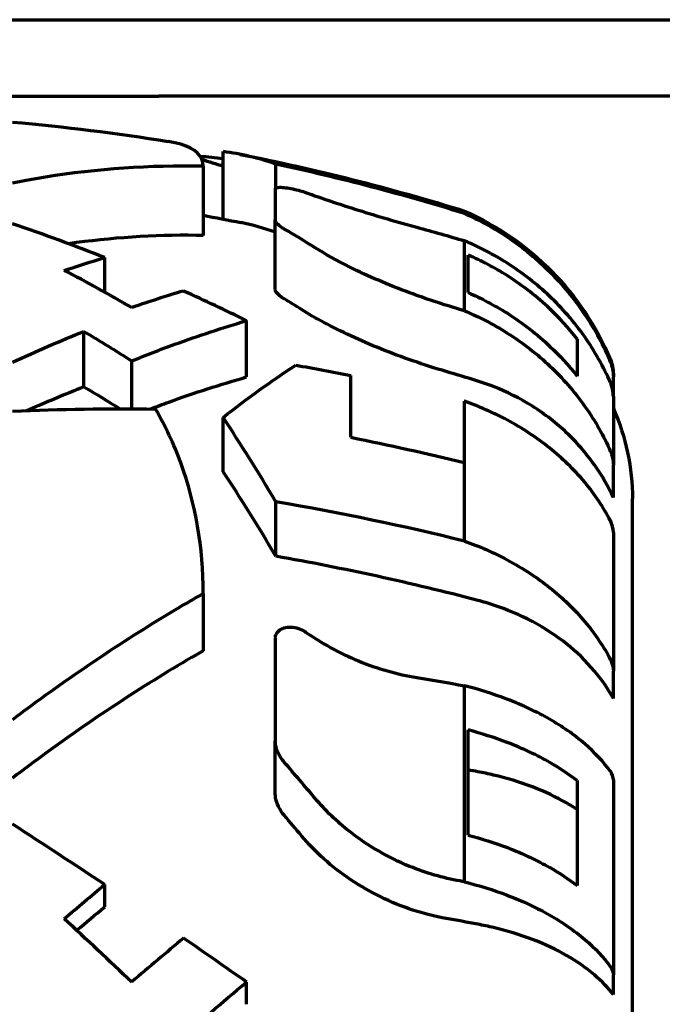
# Model space of a CAD drawing. Header units: millimetres. Extents: x 0 to 1189, y 0 to 841.
# Tile 7 of 56: x 215 to 232, y 325 to 351. Entities that reach past the tile are written whole.
import ezdxf

# ---------------------------------------------------------------- set-up
doc = ezdxf.new("R2010")
doc.units = ezdxf.units.MM
doc.header["$LTSCALE"] = 0.75
doc.layers.add('Visible', color=7, linetype='Continuous', lineweight=70)

msp = doc.modelspace()

# ---------------------------------------------------------------- linework, layer by layer
at = {"layer": 'Visible', "extrusion": (0, 1, 0)}
for p, q in [((208.06, 351.089), (218.936, 351.089)), ((218.936, 351.089), (221.453, 351.089)), ((221.453, 351.089), (237.411, 351.089)), ((208.06, 349.089), (218.936, 349.089)), ((221.453, 349.089), (218.936, 349.089)), ((237.411, 349.089), (221.453, 349.089)), ((220.623, 345.864), (220.623, 347.631)), ((220.101, 347.248), (220.101, 345.436)), ((222.004, 346.682), (222.004, 347.304)), ((221.991, 346.664), (221.991, 345.841)), ((226.952, 346.011), (226.952, 346.075)), ((221.991, 344.019), (221.991, 345.841)), ((226.952, 343.46), (226.952, 345.295)), ((227.047, 343.938), (227.047, 344.922)), ((217.518, 343.948), (217.518, 344.854)), ((221.239, 341.727), (221.239, 343.203)), ((216.976, 341.474), (216.976, 342.922)), ((229.901, 342.727), (229.901, 341.753)), ((218.226, 340.893), (218.226, 342.149)), ((223.97, 340.147), (223.97, 341.764)), ((230.851, 341.802), (230.851, 341.735)), ((230.851, 341.22), (230.851, 341.735)), ((226.941, 341.095), (226.941, 339.483)), ((226.941, 341.095), (226.952, 341.092)), ((226.952, 337.427), (226.952, 341.092)), ((230.851, 341.22), (230.851, 339.421)), ((220.623, 339.245), (220.623, 340.666)), ((230.851, 338.574), (230.851, 339.421)), ((231.351, 277.223), (231.351, 338.531)), ((222.004, 337.03), (222.004, 338.458)), ((230.851, 337.654), (230.851, 334.02)), ((220.101, 336.052), (220.101, 334.553)), ((221.991, 334.883), (221.991, 332.193)), ((230.851, 333.305), (230.851, 334.02)), ((226.952, 328.501), (226.952, 333.637)), ((227.047, 329.723), (227.047, 332.478)), ((221.991, 330.807), (221.991, 332.193)), ((229.901, 331.151), (229.901, 328.402)), ((230.851, 331.173), (230.851, 326.059)), ((217.518, 327.843), (217.518, 328.426)), ((221.239, 325.291), (221.239, 325.873)), ((230.851, 325.547), (230.851, 326.059))]:
    msp.add_line(p, q, dxfattribs=at)
at = {"layer": 'Visible', "extrusion": (2e-16, 0, -1)}
for centre, radius, start, end in [((-210.101, 291.713), 56.914, 95.0401, 99.1844), ((-210.101, 291.713), 56.914, 101.1108, 107.2229), ((-210.101, 291.713), 55.164, 100.4442, 101.4843), ((-223.975, 339.327), 7.375, 113.8054, 157.1571), ((-229.851, 341.802), 1, 157.1571, 180), ((-225.46, 338.531), 5.891, 156.223, 180)]:
    msp.add_arc(centre, radius, start, end, dxfattribs=at)
at = {"layer": 'Visible'}
for centre, major_axis, ratio, start_param, end_param in [((219.164, 305.933), (0.606, 41.578), 0.384604, -0.053429, -0.0162), ((220.164, 306.098), (-0.357, 41.581), 0.384757, -0.137549, -0.050983), ((220.18, 306.115), (-0.342, 39.779), 0.384756, -0.140972, -0.081441), ((213.605, 303.157), (-3.084, 45.372), 0.637781, -0.436272, -0.406807), ((211.689, 301.97), (23.551, 40.874), 0.577933, 0.544885, 0.586641), ((218.002, 304.532), (-30.92, 38.135), 0.66626, -0.963922, -0.922528), ((213.624, 303.219), (-2.961, 43.556), 0.637781, -0.436321, -0.419048), ((218.494, 317.828), (-38.722, 10.175), 0.673476, 4.670764, 4.673975), ((210.102, 292.157), (55.122, 0), 0.94448, 1.253565, 1.269303), ((220.164, 308.214), (-10.16, 40.322), 0.306616, -0.803118, -0.716552), ((220.179, 308.207), (-9.719, 38.575), 0.306623, -0.807387, -0.716882), ((210.101, 294.148), (55.123, 0), 0.796719, 1.253567, 1.353147), ((213.605, 305.441), (-21.696, 39.968), 0.485273, -1.17142, -1.141955), ((209.53, 300.755), (55.805, 0.469), 0.57711, 1.241935, 1.24663), ((213.624, 305.474), (-20.827, 38.368), 0.485276, -1.171469, -1.154196), ((218.49, 312.997), (-39.298, 4.015), 0.418529, 4.538293, 4.541504), ((210.102, 297.486), (55.122, 0), 0.570973, 1.253566, 1.269304), ((211.689, 304.767), (32.429, 34.26), 0.228079, 1.095346, 1.137102), ((218.002, 312.265), (-39.262, 29.475), 0.262961, -1.456866, -1.415472)]:
    msp.add_ellipse(centre, major_axis=major_axis, ratio=ratio, start_param=start_param, end_param=end_param, dxfattribs=at)
at = {"layer": 'Visible', "extrusion": (2e-16, 0, -1)}
for centre, major_axis, ratio, start_param, end_param in [((210.11, 294.431), (-56.426, 0.001), 0.944475, 1.8507, 1.873878), ((209.638, 302.926), (23.506, 40.795), 0.577931, -0.577602, -0.544936), ((211.853, 301.699), (23.656, 41.055), 0.577925, -0.686826, -0.630415), ((216.37, 304.87), (-23.459, 40.716), 0.577945, 0.802062, 0.83971), ((229.849, 341.735), (-1.002, 0.006), 0.999787, 2.73727, 3.135639), ((210.105, 298.171), (-56.445, 0), 0.79671, 1.792661, 1.818969), ((216.404, 304.887), (-22.552, 39.141), 0.577943, 0.801737, 0.831335), ((210.628, 294.13), (52.789, 18.792), 0.811184, -1.208195, -1.139472), ((210.102, 296.233), (-56.838, 0.001), 0.796701, 1.817277, 1.871569), ((229.849, 339.421), (-1.002, 0), 0.944471, 2.742881, 3.14125), ((229.849, 334.02), (-1.002, 0), 0.796704, 2.743073, 3.141442), ((210.11, 302.889), (-56.426, 0), 0.570959, 1.85071, 1.873887), ((209.638, 306.212), (32.366, 34.194), 0.228076, -1.128061, -1.095395), ((209.642, 306.242), (31.104, 32.861), 0.228082, -1.109209, -1.085592), ((229.849, 326.059), (-1.002, 0), 0.57095, 2.74315, 3.141519)]:
    msp.add_ellipse(centre, major_axis=major_axis, ratio=ratio, start_param=start_param, end_param=end_param, dxfattribs=at)
at = {"layer": 'Visible'}
for points, knots in [([(220.101, 347.248), (220.101, 347.515), (219.906, 347.707), (219.416, 347.853), (219.306, 347.877), (219.185, 347.897)], [2.3083419, 2.3083419, 2.3083419, 2.3083419, 2.8208083, 2.8208083, 2.9484496, 2.9484496, 2.9484496, 2.9484496]), ([(220.101, 347.248), (219.924, 347.252), (219.747, 347.253), (218.186, 347.252), (216.805, 347.123), (215.341, 346.855), (215.221, 346.832), (215.101, 346.808)], [-6.0159843, -6.0159843, -6.0159843, -6.0159843, -5.9467443, -5.9467443, -5.4053806, -5.4053806, -5.3566078, -5.3566078, -5.3566078, -5.3566078]), ([(221.991, 346.664), (221.991, 346.667), (221.992, 346.67), (221.999, 346.68), (222.01, 346.686), (222.045, 346.695), (222.074, 346.698), (222.152, 346.698), (222.203, 346.694), (222.32, 346.679), (222.384, 346.668), (222.516, 346.641), (222.582, 346.625), (222.695, 346.593), (222.742, 346.578), (222.785, 346.562)], [-0.318504, -0.318504, -0.318504, -0.318504, -0.3128202, -0.3128202, -0.2999436, -0.2999436, -0.2831266, -0.2831266, -0.2636299, -0.2636299, -0.2433808, -0.2433808, -0.2231503, -0.2231503, -0.2067842, -0.2067842, -0.2067842, -0.2067842]), ([(222.785, 346.562), (223.207, 346.411), (223.675, 346.253), (224.668, 345.942), (225.184, 345.79), (225.7, 345.65)], [0.0000001, 0.0000001, 0.0000001, 0.0000001, 0.1610957, 0.1610957, 0.3221415, 0.3221415, 0.3221415, 0.3221415]), ([(226.952, 346.011), (227.325, 345.845), (227.71, 345.637), (228.485, 345.12), (228.868, 344.8), (229.511, 344.156), (229.831, 343.772), (230.374, 342.96), (230.6, 342.532), (230.772, 342.124)], [-4.0816675, -4.0816675, -4.0816675, -4.0816675, -3.9618291, -3.9618291, -3.8252836, -3.8252836, -3.6886674, -3.6886674, -3.5563533, -3.5563533, -3.5563533, -3.5563533]), ([(222.223, 345.605), (222.209, 345.613), (222.196, 345.621), (222.118, 345.67), (222.068, 345.71), (222.01, 345.777), (221.996, 345.804), (221.992, 345.829), (221.992, 345.833), (221.991, 345.837), (221.991, 345.841)], [-0.06746772, -0.06746772, -0.06746772, -0.06746772, -0.06067751, -0.06067751, -0.02604643, -0.02604643, 0, 0, 0, 0.00449234, 0.00449234, 0.00449234, 0.00449234]), ([(220.101, 345.436), (220.041, 345.437), (219.981, 345.438), (218.796, 345.451), (217.673, 345.376), (216.572, 345.219)], [17.4746476, 17.4746476, 17.4746476, 17.4746476, 17.4981244, 17.4981244, 17.9379902, 17.9379902, 17.9379902, 17.9379902]), ([(230.772, 341.59), (230.599, 341.983), (230.371, 342.394), (229.824, 343.172), (229.503, 343.538), (228.858, 344.15), (228.475, 344.453), (227.704, 344.943), (227.322, 345.139), (226.952, 345.295)], [3.5813627, 3.5813627, 3.5813627, 3.5813627, 3.7158313, 3.7158313, 3.8534291, 3.8534291, 3.9901307, 3.9901307, 4.1091636, 4.1091636, 4.1091636, 4.1091636]), ([(226.829, 343.496), (226.385, 343.625), (225.942, 343.772), (224.947, 344.142), (224.414, 344.372), (223.603, 344.776), (223.3, 344.945), (223.038, 345.111)], [-0.8006859, -0.8006859, -0.8006859, -0.8006859, -0.6609792, -0.6609792, -0.4774176, -0.4774176, -0.3470042, -0.3470042, -0.3470042, -0.3470042]), ([(229.901, 342.727), (229.676, 343.014), (229.431, 343.281), (228.864, 343.818), (228.481, 344.121), (227.738, 344.591), (227.389, 344.773), (227.047, 344.922)], [3.7333138, 3.7333138, 3.7333138, 3.7333138, 3.8377916, 3.8377916, 3.9744072, 3.9744072, 4.0837029, 4.0837029, 4.0837029, 4.0837029]), ([(222.223, 343.775), (222.194, 343.792), (222.168, 343.809), (222.089, 343.866), (222.047, 343.904), (222.002, 343.969), (221.991, 343.995), (221.991, 344.019)], [-0.38982351, -0.38982351, -0.38982351, -0.38982351, -0.37572875, -0.37572875, -0.34303316, -0.34303316, -0.31763577, -0.31763577, -0.31763577, -0.31763577]), ([(227.047, 343.938), (227.391, 343.789), (227.741, 343.606), (228.485, 343.136), (228.869, 342.834), (229.434, 342.3), (229.677, 342.036), (229.901, 341.753)], [0.2998689, 0.2998689, 0.2998689, 0.2998689, 0.4095958, 0.4095958, 0.5461278, 0.5461278, 0.649624, 0.649624, 0.649624, 0.649624]), ([(226.47, 341.87), (225.885, 342.042), (225.303, 342.243), (224.208, 342.683), (223.704, 342.917), (223.052, 343.267), (222.857, 343.381), (222.681, 343.492)], [-2.3896142, -2.3896142, -2.3896142, -2.3896142, -2.2057266, -2.2057266, -2.0238915, -2.0238915, -1.935985, -1.935985, -1.935985, -1.935985]), ([(226.952, 343.46), (227.325, 343.304), (227.71, 343.108), (228.485, 342.618), (228.868, 342.316), (229.511, 341.708), (229.831, 341.346), (230.374, 340.578), (230.6, 340.174), (230.772, 339.788)], [0.2897036, 0.2897036, 0.2897036, 0.2897036, 0.409542, 0.409542, 0.5460875, 0.5460875, 0.6827036, 0.6827036, 0.8150178, 0.8150178, 0.8150178, 0.8150178]), ([(218.226, 342.149), (218.601, 342.3), (218.978, 342.446), (219.983, 342.811), (220.611, 343.018), (221.239, 343.203)], [-5.6143586, -5.6143586, -5.6143586, -5.6143586, -5.4611539, -5.4611539, -5.2078164, -5.2078164, -5.2078164, -5.2078164]), ([(218.711, 340.889), (218.872, 340.95), (219.034, 341.01), (219.875, 341.314), (220.558, 341.535), (221.239, 341.727)], [6.7407645, 6.7407645, 6.7407645, 6.7407645, 6.8062552, 6.8062552, 7.0814117, 7.0814117, 7.0814117, 7.0814117]), ([(230.851, 338.574), (230.718, 338.857), (230.552, 339.149), (230.137, 339.735), (229.882, 340.025), (229.367, 340.51), (229.061, 340.752), (228.402, 341.168), (228.049, 341.343), (227.581, 341.526), (227.441, 341.575), (227.296, 341.62)], [-0.6414978, -0.6414978, -0.6414978, -0.6414978, -0.5452902, -0.5452902, -0.4361658, -0.4361658, -0.3271031, -0.3271031, -0.2180403, -0.2180403, -0.1748773, -0.1748773, -0.1748773, -0.1748773]), ([(230.851, 341.22), (230.851, 341.338), (230.821, 341.477), (230.773, 341.588), (230.773, 341.589), (230.772, 341.59)], [-0.14890922, -0.14890922, -0.14890922, -0.14890922, -0.11134107, -0.11134107, -0.11090246, -0.11090246, -0.11090246, -0.11090246]), ([(215.48, 340.849), (215.902, 341.036), (216.326, 341.216), (216.827, 341.416), (216.901, 341.445), (216.976, 341.474)], [6.5216335, 6.5216335, 6.5216335, 6.5216335, 6.693301, 6.693301, 6.7232545, 6.7232545, 6.7232545, 6.7232545]), ([(230.772, 337.967), (230.599, 338.298), (230.371, 338.644), (229.824, 339.301), (229.503, 339.609), (228.858, 340.126), (228.475, 340.382), (227.704, 340.795), (227.322, 340.96), (226.952, 341.092)], [-0.8176817, -0.8176817, -0.8176817, -0.8176817, -0.683213, -0.683213, -0.5456153, -0.5456153, -0.4089137, -0.4089137, -0.2898807, -0.2898807, -0.2898807, -0.2898807]), ([(220.101, 336.052), (220.101, 337.259), (219.906, 338.406), (219.333, 339.965), (219.112, 340.436), (218.851, 340.887)], [2.3083419, 2.3083419, 2.3083419, 2.3083419, 2.8208083, 2.8208083, 3.0565445, 3.0565445, 3.0565445, 3.0565445]), ([(230.851, 337.654), (230.851, 337.754), (230.821, 337.871), (230.773, 337.964), (230.773, 337.965), (230.772, 337.967)], [-0.14890922, -0.14890922, -0.14890922, -0.14890922, -0.11134107, -0.11134107, -0.11090246, -0.11090246, -0.11090246, -0.11090246]), ([(226.952, 337.427), (227.325, 337.295), (227.71, 337.129), (228.485, 336.717), (228.868, 336.462), (229.511, 335.949), (229.831, 335.643), (230.374, 334.996), (230.6, 334.655), (230.772, 334.329)], [-4.0816675, -4.0816675, -4.0816675, -4.0816675, -3.9618291, -3.9618291, -3.8252836, -3.8252836, -3.6886674, -3.6886674, -3.5563533, -3.5563533, -3.5563533, -3.5563533]), ([(220.101, 336.052), (219.924, 335.952), (219.747, 335.849), (218.186, 334.93), (216.805, 334.011), (215.341, 332.929), (215.221, 332.839), (215.101, 332.748)], [-6.0159843, -6.0159843, -6.0159843, -6.0159843, -5.9467443, -5.9467443, -5.4053806, -5.4053806, -5.3566078, -5.3566078, -5.3566078, -5.3566078]), ([(230.851, 333.305), (230.718, 333.544), (230.552, 333.79), (230.137, 334.285), (229.882, 334.529), (229.367, 334.938), (229.061, 335.142), (228.402, 335.493), (228.049, 335.641), (227.581, 335.795), (227.441, 335.837), (227.296, 335.875)], [-0.6414978, -0.6414978, -0.6414978, -0.6414978, -0.5452902, -0.5452902, -0.4361658, -0.4361658, -0.3271031, -0.3271031, -0.2180403, -0.2180403, -0.1748773, -0.1748773, -0.1748773, -0.1748773]), ([(221.991, 334.883), (221.991, 334.896), (221.992, 334.91), (221.999, 334.954), (222.01, 334.983), (222.045, 335.044), (222.074, 335.075), (222.152, 335.129), (222.203, 335.15), (222.32, 335.174), (222.384, 335.177), (222.516, 335.163), (222.582, 335.146), (222.695, 335.1), (222.742, 335.074), (222.785, 335.044)], [-0.318504, -0.318504, -0.318504, -0.318504, -0.3128202, -0.3128202, -0.2999436, -0.2999436, -0.2831266, -0.2831266, -0.2636299, -0.2636299, -0.2433808, -0.2433808, -0.2231503, -0.2231503, -0.2067842, -0.2067842, -0.2067842, -0.2067842]), ([(222.785, 335.044), (223.207, 334.748), (223.675, 334.492), (224.668, 334.084), (225.184, 333.936), (225.7, 333.852)], [0.0000001, 0.0000001, 0.0000001, 0.0000001, 0.1610957, 0.1610957, 0.3221415, 0.3221415, 0.3221415, 0.3221415]), ([(220.101, 334.553), (220.041, 334.519), (219.981, 334.484), (218.596, 333.682), (217.273, 332.816), (215.689, 331.661), (215.394, 331.44), (215.101, 331.216)], [17.4746476, 17.4746476, 17.4746476, 17.4746476, 17.4981244, 17.4981244, 18.0162376, 18.0162376, 18.1360299, 18.1360299, 18.1360299, 18.1360299]), ([(230.772, 331.397), (230.599, 331.635), (230.371, 331.883), (229.824, 332.354), (229.503, 332.575), (228.858, 332.945), (228.475, 333.128), (227.704, 333.424), (227.322, 333.543), (226.952, 333.637)], [3.5813627, 3.5813627, 3.5813627, 3.5813627, 3.7158313, 3.7158313, 3.8534291, 3.8534291, 3.9901307, 3.9901307, 4.1091636, 4.1091636, 4.1091636, 4.1091636]), ([(229.901, 331.151), (229.676, 331.325), (229.431, 331.486), (228.864, 331.811), (228.481, 331.994), (227.738, 332.278), (227.389, 332.388), (227.047, 332.478)], [3.7333138, 3.7333138, 3.7333138, 3.7333138, 3.8377916, 3.8377916, 3.9744072, 3.9744072, 4.0837029, 4.0837029, 4.0837029, 4.0837029]), ([(222.223, 331.636), (222.209, 331.652), (222.196, 331.668), (222.118, 331.768), (222.068, 331.858), (222.01, 332.019), (221.996, 332.088), (221.992, 332.157), (221.992, 332.169), (221.991, 332.181), (221.991, 332.193)], [-0.06746772, -0.06746772, -0.06746772, -0.06746772, -0.06067751, -0.06067751, -0.02604643, -0.02604643, 0, 0, 0, 0.00449234, 0.00449234, 0.00449234, 0.00449234]), ([(229.901, 330.395), (229.808, 330.456), (229.715, 330.513), (229.364, 330.714), (229.058, 330.861), (228.399, 331.113), (228.046, 331.219), (227.578, 331.33), (227.439, 331.359), (227.296, 331.386)], [-0.4759393, -0.4759393, -0.4759393, -0.4759393, -0.4359905, -0.4359905, -0.3268608, -0.3268608, -0.2177311, -0.2177311, -0.1749075, -0.1749075, -0.1749075, -0.1749075]), ([(230.851, 331.173), (230.851, 331.245), (230.821, 331.329), (230.773, 331.396), (230.773, 331.397), (230.772, 331.397)], [-0.14890922, -0.14890922, -0.14890922, -0.14890922, -0.11134107, -0.11134107, -0.11090246, -0.11090246, -0.11090246, -0.11090246]), ([(222.223, 330.243), (222.194, 330.276), (222.168, 330.311), (222.089, 330.428), (222.047, 330.515), (222.002, 330.671), (221.991, 330.739), (221.991, 330.807)], [-0.38982351, -0.38982351, -0.38982351, -0.38982351, -0.37572875, -0.37572875, -0.34303316, -0.34303316, -0.31763577, -0.31763577, -0.31763577, -0.31763577]), ([(226.829, 328.522), (226.385, 328.6), (225.942, 328.729), (224.947, 329.136), (224.414, 329.445), (223.603, 330.079), (223.3, 330.371), (223.038, 330.682)], [-0.8006859, -0.8006859, -0.8006859, -0.8006859, -0.6609792, -0.6609792, -0.4774176, -0.4774176, -0.3470042, -0.3470042, -0.3470042, -0.3470042]), ([(226.47, 327.539), (225.885, 327.643), (225.303, 327.834), (224.208, 328.371), (223.704, 328.709), (223.052, 329.293), (222.857, 329.494), (222.681, 329.704)], [-2.3896142, -2.3896142, -2.3896142, -2.3896142, -2.2057266, -2.2057266, -2.0238915, -2.0238915, -1.935985, -1.935985, -1.935985, -1.935985]), ([(227.047, 329.723), (227.391, 329.633), (227.741, 329.522), (228.485, 329.238), (228.869, 329.056), (229.434, 328.733), (229.677, 328.573), (229.901, 328.402)], [0.2998689, 0.2998689, 0.2998689, 0.2998689, 0.4095958, 0.4095958, 0.5461278, 0.5461278, 0.649624, 0.649624, 0.649624, 0.649624]), ([(226.952, 328.501), (227.325, 328.406), (227.71, 328.287), (228.485, 327.992), (228.868, 327.809), (229.511, 327.441), (229.831, 327.222), (230.374, 326.758), (230.6, 326.514), (230.772, 326.281)], [0.2897036, 0.2897036, 0.2897036, 0.2897036, 0.409542, 0.409542, 0.5460875, 0.5460875, 0.6827036, 0.6827036, 0.8150178, 0.8150178, 0.8150178, 0.8150178]), ([(230.851, 325.547), (230.718, 325.718), (230.552, 325.894), (230.137, 326.249), (229.882, 326.424), (229.367, 326.717), (229.061, 326.863), (228.402, 327.115), (228.049, 327.221), (227.581, 327.331), (227.441, 327.361), (227.296, 327.388)], [-0.6414978, -0.6414978, -0.6414978, -0.6414978, -0.5452902, -0.5452902, -0.4361658, -0.4361658, -0.3271031, -0.3271031, -0.2180403, -0.2180403, -0.1748773, -0.1748773, -0.1748773, -0.1748773]), ([(218.226, 323.29), (218.601, 323.62), (218.978, 323.949), (219.983, 324.815), (220.611, 325.349), (221.239, 325.873)], [-5.6143586, -5.6143586, -5.6143586, -5.6143586, -5.4611539, -5.4611539, -5.2078164, -5.2078164, -5.2078164, -5.2078164])]:
    msp.add_open_spline(points, degree=3, knots=knots, dxfattribs=at)
for points in [[(220.066, 347.429), (220.252, 347.372), (220.437, 347.313), (220.623, 347.251)], [(226.952, 346.011), (225.368, 346.499), (223.704, 346.938), (222.004, 347.304)], [(217.518, 344.854), (216.738, 345.164), (215.927, 345.462), (215.101, 345.741)], [(218.226, 343.544), (217.638, 343.887), (217.048, 344.213), (216.458, 344.52)], [(220.623, 340.666), (221.248, 341.158), (221.887, 341.619), (222.526, 342.039)], [(226.952, 337.427), (225.368, 337.816), (223.704, 338.165), (222.004, 338.458)], [(217.518, 328.426), (216.738, 328.947), (215.927, 329.479), (215.101, 330.011)], [(218.226, 325.875), (217.638, 326.432), (217.048, 326.986), (216.458, 327.532)]]:
    msp.add_open_spline(points, degree=3, dxfattribs=at)

doc.saveas('drawing.dxf')
